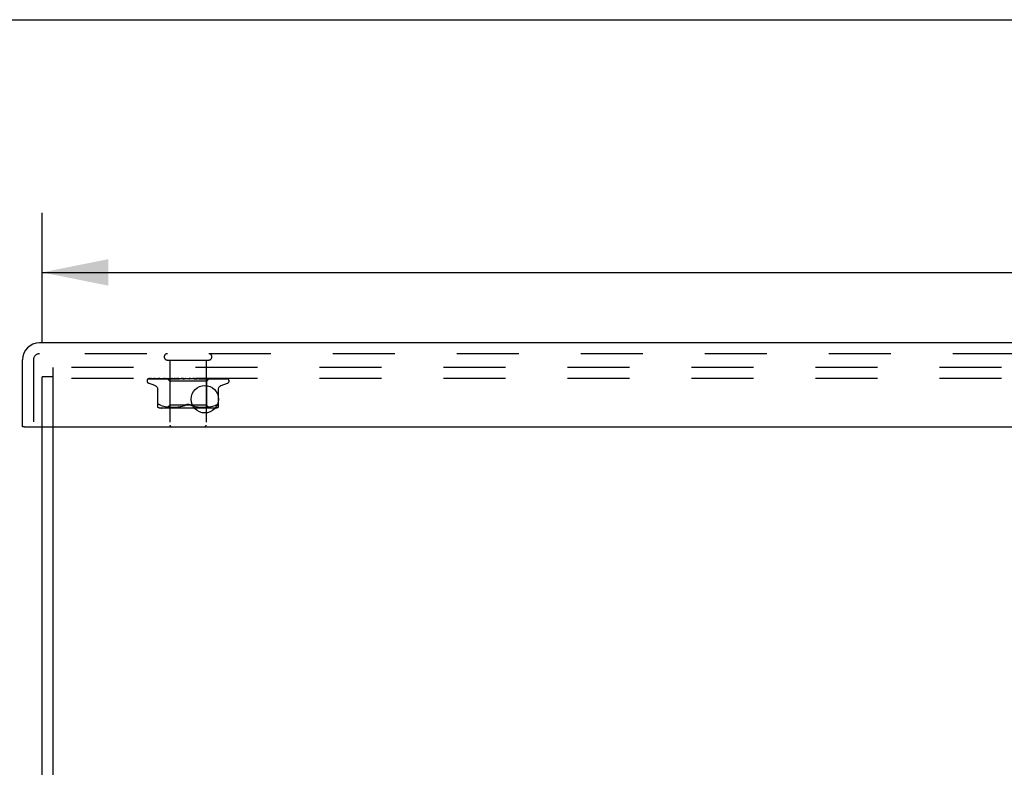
# Model space of a CAD drawing. Header units: inches. Extents: x 0 to 77.3, y 0 to 50.
# Tile 39 of 49: x 57.2 to 64, y 44.9 to 50. Entities that reach past the tile are written whole.
import ezdxf

# ---------------------------------------------------------------- set-up
doc = ezdxf.new("R2010")
doc.units = ezdxf.units.IN
doc.header["$LTSCALE"] = 4.25
doc.header["$MEASUREMENT"] = 0
doc.linetypes.add('HIDDEN', pattern=[0.2, 0.1, -0.1])
doc.layers.get('0').update_dxf_attribs({"linetype": 'CONTINUOUS'})
for name, color, linetype in [('DEFAULT_2', 8, 'HIDDEN'), ('DIMENSIONS', 7, 'CONTINUOUS'), ('FRONT_COVER', 7, 'CONTINUOUS')]:
    doc.layers.add(name, color=color, linetype=linetype)
doc.styles.get("Standard").update_dxf_attribs({"font": 'arial.ttf'})
doc.dimstyles.new('DIMSTYLE_1', dxfattribs={"dimtxt": 0.340909, "dimasz": 0.454545, "dimexe": 0.09, "dimexo": 0.07, "dimgap": 0.0375, "dimtad": 0, "dimtih": 1, "dimtoh": 1, "dimzin": 4, "dimdsep": 46, "dimtxsty": 'Standard', "dimblk": '_FILLED', "dimblk1": '_FILLED', "dimblk2": '_FILLED', "dimcen": 0.09, "dimadec": 3, "dimazin": 1, "dimtfac": 1, "dimtdec": 3, "dimtofl": 0, "dimtmove": 0, "dimatfit": 3, "dimldrblk": '_FILLED', "dimfxl": 0, "dimtolj": 1, "dimtzin": 4, "dimarcsym": 0})

# ---------------------------------------------------------------- blocks, each defined once
blk = doc.blocks.new('_FILLED')
at = {"color": 0, "linetype": 'ByBlock'}
blk.add_solid([(0, 0), (-1, 0.2), (-1, -0.2)], dxfattribs=at)
blk = doc.blocks.new('*D1')
at = {"layer": 'DIMENSIONS', "color": 2, "linetype": 'Continuous'}
for p, q in [((57.3749, 47.7905), (57.3749, 48.6768)), ((73.3749, 47.7905), (73.3749, 48.6768)), ((57.3749, 48.2677), (64.6088, 48.2677)), ((73.3749, 48.2677), (66.141, 48.2677))]:
    blk.add_line(p, q, dxfattribs=at)
at = {"layer": 'DIMENSIONS', "color": 2, "linetype": 'Continuous', "xscale": 0.4545454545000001, "yscale": 0.4545454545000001, "zscale": 0.4545454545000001, "rotation": 180}
blk.add_blockref('_FILLED', (57.3749, 48.2677), dxfattribs=at)
at = {"layer": 'DIMENSIONS', "color": 2, "linetype": 'Continuous', "xscale": 0.4545454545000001, "yscale": 0.4545454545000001, "zscale": 0.4545454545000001}
blk.add_blockref('_FILLED', (73.3749, 48.2677), dxfattribs=at)
at = {"layer": 'DIMENSIONS', "color": 2, "linetype": 'Continuous', "insert": (65.3749, 48.4381), "char_height": 0.34091, "width": 1.191281, "attachment_point": 2, "line_spacing_factor": 0.9}
blk.add_mtext('16.00', dxfattribs=at)

msp = doc.modelspace()

# ---------------------------------------------------------------- linework, layer by layer
at = {"color": 7, "linetype": 'Continuous'}
msp.add_line((0, 50), (77.272727, 50), dxfattribs=at)
at = {"color": 3, "linetype": 'Continuous'}
for p, q in [((57.374874, 37.678287), (57.374874, 47.210287)), ((57.449874, 37.615287), (57.449874, 47.210287))]:
    msp.add_line(p, q, dxfattribs=at)
at = {"layer": 'DEFAULT_2', "color": 8, "linetype": 'HIDDEN'}
for p, q in [((57.449874, 47.210287), (57.449874, 47.615287)), ((73.299874, 47.615287), (57.449874, 47.615287)), ((57.374874, 47.210287), (57.374874, 47.552287)), ((57.449874, 47.552287), (57.374874, 47.552287)), ((73.299874, 47.540287), (57.449874, 47.540287))]:
    msp.add_line(p, q, dxfattribs=at)
at = {"layer": 'FRONT_COVER', "color": 3, "linetype": 'Continuous'}
for p, q in [((73.392874, 47.785287), (57.356874, 47.785287)), ((57.239874, 47.210287), (57.239874, 47.668287)), ((57.254874, 47.210287), (73.494874, 47.210287))]:
    msp.add_line(p, q, dxfattribs=at)
at = {"layer": 'FRONT_COVER', "color": 8, "linetype": 'HIDDEN'}
for p, q in [((57.314874, 47.668287), (57.314874, 47.210287)), ((73.392874, 47.710287), (57.356874, 47.710287)), ((58.232874, 47.667287), (58.516874, 47.667287)), ((58.250874, 47.667287), (58.250874, 47.220287)), ((58.498874, 47.667287), (58.498874, 47.220287)), ((58.093624, 47.523791), (58.093624, 47.524621)), ((58.103243, 47.537644), (58.149401, 47.538319)), ((58.103842, 47.537644), (58.171923, 47.538644)), ((58.104666, 47.540287), (58.379214, 47.540287)), ((58.112468, 47.537644), (58.178979, 47.538645)), ((58.114243, 47.537644), (58.200392, 47.538953)), ((58.134073, 47.537644), (58.194498, 47.538645)), ((58.149783, 47.538319), (58.21399, 47.539246)), ((58.158629, 47.537639), (58.158723, 47.537645)), ((58.158719, 47.537645), (58.213845, 47.538645)), ((58.162615, 47.537645), (58.198274, 47.538319)), ((58.172208, 47.538645), (58.232034, 47.539501)), ((58.194079, 47.537645), (58.254876, 47.538954)), ((58.194214, 47.537655), (58.194083, 47.537646)), ((58.194498, 47.538645), (58.247503, 47.539501)), ((58.198274, 47.538319), (58.232371, 47.538954)), ((58.198845, 47.537645), (58.228277, 47.53832)), ((58.199808, 47.538953), (58.237151, 47.539501)), ((58.200392, 47.538953), (58.237304, 47.539501)), ((58.219865, 47.540287), (58.213572, 47.539675)), ((58.213845, 47.538645), (58.261977, 47.539501)), ((58.214108, 47.539246), (58.232086, 47.539501)), ((58.228277, 47.53832), (58.256447, 47.538954)), ((58.230623, 47.540287), (58.249624, 47.521286)), ((58.232086, 47.5395), (58.23201, 47.539524)), ((58.232034, 47.5395), (58.232061, 47.539524)), ((58.232371, 47.538954), (58.262314, 47.539501)), ((58.235996, 47.537646), (58.303033, 47.539502)), ((58.23625, 47.537662), (58.236, 47.537646)), ((58.244235, 47.53843), (58.236257, 47.537663)), ((58.237305, 47.5395), (58.237123, 47.539524)), ((58.237152, 47.5395), (58.237274, 47.539524)), ((58.241465, 47.537646), (58.263605, 47.538321)), ((58.253242, 47.539277), (58.244235, 47.53843)), ((58.247503, 47.5395), (58.247214, 47.539524)), ((58.247254, 47.5395), (58.24746, 47.539524)), ((58.249624, 47.521286), (58.249624, 47.358263)), ((58.500124, 47.521286), (58.249624, 47.521286)), ((58.264333, 47.540287), (58.253242, 47.539277)), ((58.254876, 47.538954), (58.280794, 47.539502)), ((58.256056, 47.540287), (58.261919, 47.539524)), ((58.256447, 47.538954), (58.281207, 47.539502)), ((58.262314, 47.539501), (58.261919, 47.539524)), ((58.261977, 47.539501), (58.262251, 47.539524)), ((58.26737, 47.540287), (58.262251, 47.539524)), ((58.263605, 47.538321), (58.284829, 47.538956)), ((58.273684, 47.540287), (58.280706, 47.539524)), ((58.281207, 47.539501), (58.280706, 47.539524)), ((58.280793, 47.539502), (58.281113, 47.539524)), ((58.287515, 47.540287), (58.281113, 47.539524)), ((58.283245, 47.537666), (58.282981, 47.537649)), ((58.282985, 47.537649), (58.32792, 47.539505)), ((58.283273, 47.537668), (58.295763, 47.538789)), ((58.284829, 47.538956), (58.303511, 47.539503)), ((58.288977, 47.537651), (58.303022, 47.538325)), ((58.294969, 47.540287), (58.302897, 47.539524)), ((58.295763, 47.538789), (58.307557, 47.539832)), ((58.303139, 47.539507), (58.302897, 47.539524)), ((58.303022, 47.538325), (58.316531, 47.53896)), ((58.303033, 47.539502), (58.303363, 47.539524)), ((58.303511, 47.539503), (58.303139, 47.539507)), ((58.310818, 47.540287), (58.303363, 47.539524)), ((58.307557, 47.539832), (58.312786, 47.540287)), ((58.316531, 47.53896), (58.328457, 47.539506)), ((58.319141, 47.540287), (58.32769, 47.539524)), ((58.32792, 47.539505), (58.328198, 47.539524)), ((58.336436, 47.540287), (58.328198, 47.539524)), ((58.333506, 47.537668), (58.363444, 47.540287)), ((58.339977, 47.537693), (58.345375, 47.538361)), ((58.345328, 47.540287), (58.354187, 47.539524)), ((58.345375, 47.538361), (58.350662, 47.538993)), ((58.350662, 47.538993), (58.355404, 47.539539)), ((58.372583, 47.540287), (58.381433, 47.539524)), ((58.378402, 47.540287), (58.378778, 47.540093)), ((58.380203, 47.539504), (58.380083, 47.539613)), ((58.380287, 47.539428), (58.380203, 47.539504)), ((58.380335, 47.539385), (58.380287, 47.539428)), ((58.380449, 47.539286), (58.380389, 47.539338)), ((58.381153, 47.538748), (58.381169, 47.538738)), ((58.390864, 47.540287), (58.38197, 47.539524)), ((58.385069, 47.540287), (58.644911, 47.540287)), ((58.399921, 47.540287), (58.408441, 47.539524)), ((58.408059, 47.539513), (58.416426, 47.538967)), ((58.408638, 47.539509), (58.408441, 47.539524)), ((58.408638, 47.53951), (58.441859, 47.537654)), ((58.417707, 47.540287), (58.408964, 47.539524)), ((58.44166, 47.537668), (58.4118, 47.540287)), ((58.416426, 47.538967), (58.425873, 47.538333)), ((58.425873, 47.538333), (58.435656, 47.537659)), ((58.426353, 47.540287), (58.434236, 47.539524)), ((58.434044, 47.539503), (58.434725, 47.539524)), ((58.434045, 47.539504), (58.449419, 47.538957)), ((58.434552, 47.539503), (58.434236, 47.539524)), ((58.434552, 47.539503), (58.490792, 47.537647)), ((58.443001, 47.540287), (58.434725, 47.539524)), ((58.441869, 47.537653), (58.441669, 47.537667)), ((58.449419, 47.538957), (58.466865, 47.538322)), ((58.450925, 47.540287), (58.457886, 47.539524)), ((58.457768, 47.539501), (58.458324, 47.539524)), ((58.457769, 47.539502), (58.479588, 47.538955)), ((58.458215, 47.539501), (58.457886, 47.539524)), ((58.458216, 47.539502), (58.507686, 47.53832)), ((58.465833, 47.540287), (58.458324, 47.539524)), ((58.468451, 47.53968), (58.461583, 47.540287)), ((58.466865, 47.538322), (58.48504, 47.537648)), ((58.477522, 47.538862), (58.468451, 47.53968)), ((58.472748, 47.540287), (58.478535, 47.539524)), ((58.490514, 47.537665), (58.477522, 47.538862)), ((58.478458, 47.539501), (58.478906, 47.539524)), ((58.478459, 47.539501), (58.505935, 47.538954)), ((58.478835, 47.539501), (58.478535, 47.539524)), ((58.485378, 47.540287), (58.478906, 47.539524)), ((58.479588, 47.538955), (58.504398, 47.53832)), ((58.490801, 47.537647), (58.490519, 47.537665)), ((58.491034, 47.540287), (58.493297, 47.539904)), ((58.493297, 47.539904), (58.495438, 47.539524)), ((58.495386, 47.539501), (58.495729, 47.539524)), ((58.495387, 47.539501), (58.545422, 47.538645)), ((58.49568, 47.539501), (58.495438, 47.539524)), ((58.49838, 47.539904), (58.495729, 47.539524)), ((58.500929, 47.540287), (58.49838, 47.539904)), ((58.518365, 47.539527), (58.500124, 47.521286)), ((58.500124, 47.521286), (58.500124, 47.358263)), ((58.504398, 47.53832), (58.530301, 47.537646)), ((58.505935, 47.538954), (58.53721, 47.538319)), ((58.507686, 47.53832), (58.535441, 47.537645)), ((58.507947, 47.5395), (58.508183, 47.539524)), ((58.508149, 47.5395), (58.507983, 47.539524)), ((58.50815, 47.539501), (58.564556, 47.538645)), ((58.514787, 47.539678), (58.50825, 47.540287)), ((58.523274, 47.538859), (58.514787, 47.539678)), ((58.515691, 47.5395), (58.515819, 47.539524)), ((58.515691, 47.539501), (58.574637, 47.538645)), ((58.515793, 47.5395), (58.515718, 47.539524)), ((58.519086, 47.540287), (58.518338, 47.5395)), ((58.518338, 47.5395), (58.518344, 47.539506)), ((58.518338, 47.539501), (58.601181, 47.538319)), ((58.518344, 47.539506), (58.518361, 47.539524)), ((58.535437, 47.537646), (58.535234, 47.537659)), ((58.53721, 47.538319), (58.569903, 47.537645)), ((58.545422, 47.538645), (58.602435, 47.537644)), ((58.564556, 47.538645), (58.629073, 47.537644)), ((58.574208, 47.537649), (58.567568, 47.538419)), ((58.574249, 47.537645), (58.574217, 47.537648)), ((58.574637, 47.538645), (58.641915, 47.537644)), ((58.602436, 47.537645), (58.602666, 47.537627)), ((58.605838, 47.537645), (58.605949, 47.537641)), ((58.605949, 47.537641), (58.606094, 47.537626)), ((58.651609, 47.535969), (58.651554, 47.536023)), ((58.656124, 47.523791), (58.656124, 47.524621)), ((58.146882, 47.492736), (58.10459, 47.508129)), ((58.16654, 47.343779), (58.16654, 47.473002)), ((58.583207, 47.343779), (58.583207, 47.473002)), ((58.602866, 47.492736), (58.645158, 47.508129)), ((58.189586, 47.355593), (58.181124, 47.359198)), ((58.189556, 47.355603), (58.198446, 47.352527)), ((58.554466, 47.338263), (58.195281, 47.338263)), ((58.198398, 47.352542), (58.207803, 47.350018)), ((58.207751, 47.350031), (58.217359, 47.348016)), ((58.217308, 47.348025), (58.226895, 47.346505)), ((58.226845, 47.346512), (58.236265, 47.345401)), ((58.249624, 47.358263), (58.229624, 47.338263)), ((58.236209, 47.345406), (58.245192, 47.344636)), ((58.245109, 47.344642), (58.253842, 47.344153)), ((58.500124, 47.358263), (58.249624, 47.358263)), ((58.253727, 47.344158), (58.262223, 47.343867)), ((58.262079, 47.34387), (58.270535, 47.343784)), ((58.270364, 47.343784), (58.278961, 47.343864)), ((58.278771, 47.34386), (58.287548, 47.344152)), ((58.287349, 47.344143), (58.296434, 47.344655)), ((58.296239, 47.344641), (58.305532, 47.345439)), ((58.305351, 47.345421), (58.314845, 47.346547)), ((58.314691, 47.346526), (58.324236, 47.348049)), ((58.324116, 47.348027), (58.333617, 47.350013)), ((58.333533, 47.349993), (58.34284, 47.352488)), ((58.342792, 47.352474), (58.35171, 47.355559)), ((58.351689, 47.355551), (58.36029, 47.359198)), ((58.398059, 47.355551), (58.389457, 47.359198)), ((58.406907, 47.352488), (58.416214, 47.349993)), ((58.416131, 47.350013), (58.425632, 47.348027)), ((58.425511, 47.348049), (58.435056, 47.346526)), ((58.434902, 47.346547), (58.444396, 47.345421)), ((58.444216, 47.345439), (58.453509, 47.344641)), ((58.453313, 47.344655), (58.462399, 47.344143)), ((58.4622, 47.344152), (58.470976, 47.34386)), ((58.470787, 47.343864), (58.479383, 47.343784)), ((58.479213, 47.343784), (58.487669, 47.34387)), ((58.487524, 47.343867), (58.496021, 47.344158)), ((58.495906, 47.344153), (58.504638, 47.344642)), ((58.500124, 47.358263), (58.520124, 47.338263)), ((58.504556, 47.344636), (58.513539, 47.345406)), ((58.513483, 47.345401), (58.522902, 47.346512)), ((58.522852, 47.346505), (58.53244, 47.348025)), ((58.532389, 47.348016), (58.541997, 47.350031)), ((58.541944, 47.350018), (58.55135, 47.352542)), ((58.551302, 47.352527), (58.560191, 47.355603)), ((58.560162, 47.355593), (58.568624, 47.359198)), ((58.568624, 47.359198), (58.571382, 47.360461)), ((58.573822, 47.361433), (58.571382, 47.360461)), ((58.573822, 47.361433), (58.575927, 47.362109))]:
    msp.add_line(p, q, dxfattribs=at)
at = {"layer": 'FRONT_COVER', "color": 7, "linetype": 'Continuous'}
msp.add_line((57.254874, 47.210287), (57.239874, 47.210287), dxfattribs=at)
at = {"layer": 'FRONT_COVER', "color": 8, "linetype": 'HIDDEN'}
for points in [[(58.100516, 47.536954), (58.100848, 47.537117), (58.101369, 47.537323), (58.101963, 47.537491), (58.102606, 47.537602), (58.103247, 47.537645)], [(58.110318, 47.540287), (58.108694, 47.539907), (58.107062, 47.539471), (58.105525, 47.539007), (58.104072, 47.538513), (58.102697, 47.53798), (58.101398, 47.537401), (58.100522, 47.536957)], [(58.101012, 47.536887), (58.100977, 47.536862), (58.10092, 47.536821), (58.100963, 47.536849), (58.101116, 47.53694), (58.101389, 47.537082), (58.10177, 47.537246), (58.10225, 47.537409), (58.102804, 47.537541), (58.103405, 47.537623), (58.103844, 47.537645)], [(58.107101, 47.540287), (58.106879, 47.540208), (58.106205, 47.539946), (58.105561, 47.539666), (58.104947, 47.539373), (58.104366, 47.539071), (58.103818, 47.538766), (58.103306, 47.538462), (58.102829, 47.538162), (58.102392, 47.537874), (58.101996, 47.537601), (58.101649, 47.537353), (58.101012, 47.536887)], [(58.104661, 47.540287), (58.103692, 47.539917), (58.10282, 47.539521), (58.102684, 47.539452)], [(58.111347, 47.537501), (58.111555, 47.537548), (58.112037, 47.53762), (58.112473, 47.537645)], [(58.125233, 47.540287), (58.123506, 47.540007), (58.121219, 47.539608), (58.118997, 47.539191), (58.116842, 47.538758), (58.114753, 47.538308), (58.112737, 47.537841), (58.111351, 47.537501)], [(58.113056, 47.537517), (58.112986, 47.53748), (58.112844, 47.537409), (58.112816, 47.537395), (58.112913, 47.537432), (58.113148, 47.537503), (58.113509, 47.53758), (58.113981, 47.537634), (58.114244, 47.537645)], [(58.113552, 47.537788), (58.113225, 47.537607), (58.113056, 47.537517)], [(58.118809, 47.540287), (58.118555, 47.540198), (58.117876, 47.539942), (58.117222, 47.53967), (58.116597, 47.539389), (58.115999, 47.539101), (58.115433, 47.538814), (58.114899, 47.538532), (58.114403, 47.538261), (58.113552, 47.537788)], [(58.130727, 47.537605), (58.130936, 47.537632), (58.13119, 47.537645)], [(58.149052, 47.540287), (58.147109, 47.540041), (58.144175, 47.53965), (58.141263, 47.539242), (58.13838, 47.538821), (58.135526, 47.538384), (58.132709, 47.537933), (58.130734, 47.537605)], [(58.131185, 47.537644), (58.212509, 47.538953), (58.231011, 47.539246)], [(58.1337, 47.537638), (58.133622, 47.53761), (58.133564, 47.537591), (58.133633, 47.537606), (58.133838, 47.537633), (58.13407, 47.537645)], [(58.134996, 47.538222), (58.134511, 47.53799), (58.134109, 47.537806), (58.133806, 47.537679), (58.1337, 47.537638)], [(58.139698, 47.540287), (58.139182, 47.540103), (58.13837, 47.539786), (58.137597, 47.539456), (58.136866, 47.539123), (58.136183, 47.538798), (58.134996, 47.538222)], [(58.180972, 47.540287), (58.17881, 47.540055), (58.175311, 47.539667), (58.17179, 47.539263), (58.168256, 47.538844), (58.16471, 47.538412), (58.161158, 47.537965), (58.158638, 47.53764)], [(58.162843, 47.537707), (58.162692, 47.537668), (58.162565, 47.537644), (58.16259, 47.537645), (58.162613, 47.537645)], [(58.169013, 47.540287), (58.168365, 47.540048), (58.167488, 47.539694), (58.166662, 47.539335), (58.165897, 47.538988), (58.165182, 47.53866), (58.164517, 47.53836), (58.163916, 47.5381), (58.163387, 47.53789), (58.16297, 47.537745), (58.162843, 47.537707)], [(58.213572, 47.539675), (58.20956, 47.539272), (58.205493, 47.538855), (58.201373, 47.538424), (58.194222, 47.537655)], [(58.202229, 47.538787), (58.201544, 47.538484), (58.200899, 47.538215), (58.200301, 47.53799), (58.199778, 47.537821), (58.199349, 47.537714), (58.199034, 47.537661), (58.198843, 47.537646)], [(58.205688, 47.540287), (58.205232, 47.540112), (58.204443, 47.539785), (58.203678, 47.539447), (58.202229, 47.538787)], [(58.230695, 47.540287), (58.230975, 47.540095), (58.231287, 47.539904), (58.231632, 47.539714), (58.23201, 47.539524)], [(58.230997, 47.540287), (58.231311, 47.540014), (58.231571, 47.539798), (58.23178, 47.539639), (58.231933, 47.539539), (58.232026, 47.539501), (58.232034, 47.5395)], [(58.231632, 47.540287), (58.231838, 47.540014), (58.231988, 47.539798), (58.232081, 47.539639), (58.232116, 47.539539), (58.232092, 47.539501), (58.232086, 47.5395)], [(58.232435, 47.540287), (58.232291, 47.540095), (58.232181, 47.539904), (58.232104, 47.539714), (58.232061, 47.539524)], [(58.234167, 47.540287), (58.234859, 47.540095), (58.235583, 47.539904), (58.236337, 47.539714), (58.237123, 47.539524)], [(58.235563, 47.540287), (58.235972, 47.540014), (58.236334, 47.539798), (58.236651, 47.539639), (58.236916, 47.539539), (58.237123, 47.539501), (58.237152, 47.5395)], [(58.239323, 47.540287), (58.238761, 47.540095), (58.238232, 47.539904), (58.237736, 47.539714), (58.237274, 47.539524)], [(58.237443, 47.540287), (58.237535, 47.540014), (58.237569, 47.539798), (58.237542, 47.539639), (58.237458, 47.539539), (58.237305, 47.5395)], [(58.246823, 47.539588), (58.245343, 47.538879), (58.244612, 47.538547), (58.243894, 47.538248), (58.243212, 47.538001), (58.242582, 47.537817), (58.242032, 47.537704), (58.241583, 47.537653), (58.241456, 47.537647)], [(58.242723, 47.540287), (58.243804, 47.540095), (58.244913, 47.539904), (58.246049, 47.539714), (58.247214, 47.539524)], [(58.245163, 47.540287), (58.245654, 47.540014), (58.246104, 47.539798), (58.246518, 47.539639), (58.246886, 47.539539), (58.247198, 47.539501), (58.247254, 47.5395)], [(58.248382, 47.540287), (58.247573, 47.539937), (58.246823, 47.539588)], [(58.25111, 47.540287), (58.25015, 47.540095), (58.249221, 47.539904), (58.248325, 47.539714), (58.24746, 47.539524)], [(58.248222, 47.540287), (58.248196, 47.540014), (58.248112, 47.539798), (58.247967, 47.539639), (58.247767, 47.539539), (58.247503, 47.5395)], [(58.259452, 47.540287), (58.260006, 47.540014), (58.260528, 47.539798), (58.261024, 47.539639), (58.261481, 47.539539), (58.261888, 47.539501), (58.261977, 47.539501)], [(58.263578, 47.540287), (58.263435, 47.540014), (58.263237, 47.539798), (58.262979, 47.539639), (58.26267, 47.539539), (58.262314, 47.539501)], [(58.277912, 47.540287), (58.278514, 47.540013), (58.279089, 47.539796), (58.279642, 47.539638), (58.280166, 47.53954), (58.280655, 47.539502), (58.280793, 47.539502)], [(58.282957, 47.540287), (58.282702, 47.540014), (58.282396, 47.539798), (58.282035, 47.539639), (58.281629, 47.539539), (58.281207, 47.539501)], [(58.295519, 47.540287), (58.295342, 47.540202), (58.294737, 47.539895), (58.294143, 47.539578), (58.293546, 47.539255), (58.292933, 47.538931), (58.292294, 47.538614), (58.291624, 47.538316), (58.290935, 47.538055), (58.290232, 47.537845), (58.289559, 47.53771), (58.288959, 47.537651)], [(58.299877, 47.540287), (58.300496, 47.540014), (58.301104, 47.539798), (58.301707, 47.539639), (58.302291, 47.539539), (58.302841, 47.539501), (58.303033, 47.539502)], [(58.305658, 47.540287), (58.30533, 47.540033), (58.304963, 47.539827), (58.304554, 47.539669), (58.304111, 47.539562), (58.30364, 47.539508), (58.303511, 47.539503)], [(58.324553, 47.540287), (58.325171, 47.540014), (58.325789, 47.539798), (58.326414, 47.539639), (58.32703, 47.539539), (58.327623, 47.539501), (58.32792, 47.539505)], [(58.328457, 47.539506), (58.32828, 47.539501), (58.32769, 47.539524)], [(58.33086, 47.540287), (58.330413, 47.540014), (58.32993, 47.539798), (58.329404, 47.539639), (58.328849, 47.539539), (58.328457, 47.539506)], [(58.345301, 47.540287), (58.345143, 47.540192), (58.344759, 47.539946), (58.344393, 47.539699), (58.344019, 47.539444), (58.343627, 47.539179), (58.343206, 47.538911), (58.34274, 47.538638), (58.342215, 47.538369), (58.341633, 47.538119), (58.34099, 47.537903), (58.340322, 47.537747), (58.339891, 47.537684)], [(58.351047, 47.540287), (58.351642, 47.540014), (58.352248, 47.539798), (58.352873, 47.539639), (58.353499, 47.539539), (58.354113, 47.539501), (58.354719, 47.539524)], [(58.355404, 47.539539), (58.354801, 47.539501), (58.354187, 47.539524)], [(58.357654, 47.540287), (58.357133, 47.540014), (58.356585, 47.539798), (58.356004, 47.539639), (58.355404, 47.539539)], [(58.378778, 47.540093), (58.378952, 47.540014), (58.379525, 47.539798), (58.380126, 47.539639), (58.380741, 47.539539), (58.381353, 47.539501), (58.38197, 47.539524)], [(58.378778, 47.540093), (58.37919, 47.539892), (58.379637, 47.53966), (58.380063, 47.539424), (58.380469, 47.539185), (58.380858, 47.538942), (58.381153, 47.538748)], [(58.380083, 47.539613), (58.380026, 47.539664), (58.379942, 47.539739), (58.379831, 47.539833), (58.379685, 47.539952), (58.379515, 47.54008), (58.379336, 47.540207), (58.379214, 47.540287)], [(58.380174, 47.539525), (58.380212, 47.539495), (58.380296, 47.539422), (58.380429, 47.539305), (58.380613, 47.53915), (58.380852, 47.538962), (58.381153, 47.538748)], [(58.380675, 47.539099), (58.380592, 47.539166), (58.380517, 47.539229)], [(58.381169, 47.538737), (58.381092, 47.538789), (58.380972, 47.538873), (58.380864, 47.538953), (58.380765, 47.539028)], [(58.381169, 47.538738), (58.381498, 47.538531), (58.381906, 47.538309), (58.382373, 47.538099), (58.382894, 47.537915), (58.383464, 47.53777), (58.384061, 47.537677), (58.384653, 47.537644), (58.385239, 47.537668)], [(58.385069, 47.540287), (58.384494, 47.540014), (58.383902, 47.539798), (58.383286, 47.539639), (58.382663, 47.539539), (58.382047, 47.539501), (58.381433, 47.539524)], [(58.40563, 47.540287), (58.406116, 47.540014), (58.406634, 47.539798), (58.40719, 47.539639), (58.40777, 47.539539), (58.408058, 47.539512)], [(58.408058, 47.539512), (58.408359, 47.539501), (58.408963, 47.539524)], [(58.412117, 47.540287), (58.411507, 47.540014), (58.410892, 47.539798), (58.410264, 47.539639), (58.40964, 47.539539), (58.409034, 47.539501), (58.408638, 47.539509)], [(58.430313, 47.53986), (58.429805, 47.540148), (58.429546, 47.540287)], [(58.435696, 47.537657), (58.43555, 47.537668), (58.434913, 47.537756), (58.434247, 47.537915), (58.433584, 47.538136), (58.432959, 47.538394), (58.43237, 47.538679), (58.431823, 47.538973), (58.431307, 47.539271), (58.430313, 47.53986)], [(58.431746, 47.540287), (58.43215, 47.540014), (58.432595, 47.539798), (58.433086, 47.539639), (58.43361, 47.539539), (58.434044, 47.539503)], [(58.437818, 47.540287), (58.437196, 47.540014), (58.43658, 47.539798), (58.435964, 47.539639), (58.435361, 47.539539), (58.434787, 47.539501), (58.434552, 47.539503)], [(58.455807, 47.540287), (58.456114, 47.540014), (58.45647, 47.539798), (58.456878, 47.539639), (58.457328, 47.539539), (58.457768, 47.539501)], [(58.461244, 47.540287), (58.460633, 47.540014), (58.460039, 47.539798), (58.459455, 47.539639), (58.458895, 47.539539), (58.458374, 47.539501), (58.458215, 47.539501)], [(58.476942, 47.540287), (58.477142, 47.540014), (58.477395, 47.539798), (58.477706, 47.539639), (58.478065, 47.539539), (58.478458, 47.539501)], [(58.480908, 47.538986), (58.479556, 47.539666), (58.478888, 47.539993), (58.478245, 47.540287)], [(58.481548, 47.540287), (58.48097, 47.540014), (58.480419, 47.539798), (58.479889, 47.539639), (58.479393, 47.539539), (58.478944, 47.539501), (58.478835, 47.539501)], [(58.478835, 47.539501), (58.539992, 47.538319), (58.557498, 47.537976), (58.574254, 47.537645)], [(58.485052, 47.537648), (58.484942, 47.537654), (58.484391, 47.537715), (58.483744, 47.537852), (58.483039, 47.538068), (58.482323, 47.538339), (58.481606, 47.538652), (58.480908, 47.538986)], [(58.494389, 47.540287), (58.494473, 47.540014), (58.494616, 47.539798), (58.494818, 47.539639), (58.495073, 47.539539), (58.495386, 47.539501)], [(58.497998, 47.540287), (58.497473, 47.540014), (58.496984, 47.539798), (58.496528, 47.539639), (58.496113, 47.539539), (58.495751, 47.539501), (58.49568, 47.539501)], [(58.495681, 47.539501), (58.566314, 47.538319), (58.586514, 47.537975), (58.605843, 47.537644)], [(58.505121, 47.540287), (58.505886, 47.540095), (58.506618, 47.539904), (58.507317, 47.539714), (58.507983, 47.539524)], [(58.507516, 47.540287), (58.507482, 47.540014), (58.507508, 47.539798), (58.507594, 47.539639), (58.507736, 47.539539), (58.507947, 47.5395)], [(58.507948, 47.539501), (58.584208, 47.538319), (58.605951, 47.537975), (58.626731, 47.537644)], [(58.509997, 47.540287), (58.509544, 47.540014), (58.509136, 47.539798), (58.50877, 47.539639), (58.508452, 47.539539), (58.508191, 47.539501), (58.508149, 47.5395)], [(58.511923, 47.540287), (58.511032, 47.540095), (58.510112, 47.539904), (58.509162, 47.539714), (58.508183, 47.539524)], [(58.514501, 47.540287), (58.514856, 47.540095), (58.515177, 47.539904), (58.515464, 47.539714), (58.515718, 47.539524)], [(58.515849, 47.540287), (58.515698, 47.540014), (58.515607, 47.539798), (58.515573, 47.539639), (58.515598, 47.539539), (58.515691, 47.5395)], [(58.517112, 47.540287), (58.516748, 47.540014), (58.516436, 47.539798), (58.516172, 47.539639), (58.515962, 47.539539), (58.515811, 47.539501), (58.515793, 47.5395)], [(58.517965, 47.540287), (58.517476, 47.540095), (58.516956, 47.539904), (58.516404, 47.539714), (58.515819, 47.539524)], [(58.518834, 47.540287), (58.518766, 47.540095), (58.518665, 47.539904), (58.51853, 47.539714), (58.518361, 47.539524)], [(58.535227, 47.53766), (58.532052, 47.537983), (58.523274, 47.538859)], [(58.530303, 47.537646), (58.52998, 47.537673), (58.529515, 47.537756), (58.528935, 47.537913), (58.528271, 47.538141), (58.527543, 47.538432), (58.526783, 47.538766), (58.525997, 47.539129), (58.525193, 47.539502), (58.524372, 47.539872), (58.523526, 47.540227), (58.523372, 47.540287)], [(58.567568, 47.538419), (58.563718, 47.538851), (58.559901, 47.539269), (58.556118, 47.539672), (58.55238, 47.540059), (58.550119, 47.540287)], [(58.553935, 47.538953), (58.620797, 47.537975), (58.643108, 47.537644)], [(58.5654, 47.539403), (58.564604, 47.53975), (58.563771, 47.540088), (58.56324, 47.540287)], [(58.569905, 47.537645), (58.569903, 47.537646), (58.569816, 47.537654), (58.569588, 47.537695), (58.569227, 47.53779), (58.568751, 47.537949), (58.568182, 47.538168), (58.567554, 47.538433), (58.566875, 47.538736), (58.5654, 47.539403)], [(58.606085, 47.537626), (58.60383, 47.537952), (58.600632, 47.538401), (58.59742, 47.538835), (58.594199, 47.539255), (58.590969, 47.53966), (58.58774, 47.540049), (58.585685, 47.540287)], [(58.602639, 47.537633), (58.602601, 47.537643), (58.602403, 47.537704), (58.602077, 47.537825), (58.601634, 47.53801), (58.601098, 47.538249), (58.6005, 47.538527), (58.599836, 47.538838), (58.599107, 47.539176), (58.598321, 47.539526), (58.597475, 47.53988), (58.596584, 47.540218), (58.596386, 47.540287)], [(58.601181, 47.538319), (58.647482, 47.537644), (58.647874, 47.537624), (58.648259, 47.537579), (58.648633, 47.537513), (58.648997, 47.537425), (58.649348, 47.537318), (58.649685, 47.537194), (58.650005, 47.537055), (58.650309, 47.536902), (58.650595, 47.536738), (58.650859, 47.536569), (58.6511, 47.536397), (58.651303, 47.536238), (58.651453, 47.536111), (58.651556, 47.536019), (58.651602, 47.535976), (58.651608, 47.535971)], [(58.629801, 47.537569), (58.628119, 47.537901), (58.625699, 47.538356), (58.623224, 47.538797), (58.620699, 47.539223), (58.618125, 47.539634), (58.615507, 47.540028), (58.613677, 47.540287)], [(58.625593, 47.538536), (58.625003, 47.538834), (58.624372, 47.539141), (58.623706, 47.53945), (58.623006, 47.539753), (58.622277, 47.540044), (58.621602, 47.540287)], [(58.627534, 47.537549), (58.627579, 47.537538), (58.627642, 47.537518), (58.627572, 47.537546), (58.627361, 47.53764), (58.627035, 47.537798), (58.626621, 47.538007), (58.625593, 47.538536)], [(58.626733, 47.537645), (58.62708, 47.537625), (58.627394, 47.53758), (58.627534, 47.537549)], [(58.629068, 47.537645), (58.62953, 47.537614), (58.629802, 47.53757)], [(58.644818, 47.537353), (58.643713, 47.537717), (58.642087, 47.53821), (58.640377, 47.538681), (58.638589, 47.539131), (58.63672, 47.539562), (58.634769, 47.539972), (58.63312, 47.540287)], [(58.642772, 47.537943), (58.642293, 47.538232), (58.64177, 47.538536), (58.641203, 47.53885), (58.640598, 47.539167), (58.639956, 47.539479), (58.639278, 47.539783), (58.638567, 47.540071), (58.637974, 47.540287)], [(58.641914, 47.537645), (58.642325, 47.537624), (58.642868, 47.53755), (58.643331, 47.537441), (58.643686, 47.537324), (58.643904, 47.537233), (58.643961, 47.537206)], [(58.643961, 47.537206), (58.643994, 47.53719), (58.643961, 47.537209), (58.643811, 47.537298), (58.643547, 47.537461), (58.642772, 47.537943)], [(58.643103, 47.537645), (58.643682, 47.537608), (58.644261, 47.537511), (58.644752, 47.537376), (58.644809, 47.537357)], [(58.651781, 47.535842), (58.650937, 47.536667), (58.64981, 47.537534), (58.648661, 47.538238), (58.64748, 47.538834), (58.646247, 47.53936), (58.644937, 47.539831), (58.643415, 47.540287)], [(58.651263, 47.536306), (58.651142, 47.536423), (58.651003, 47.536554), (58.650852, 47.536694), (58.650687, 47.536842), (58.650511, 47.536997), (58.650322, 47.537159), (58.650122, 47.537325), (58.64991, 47.537496), (58.649687, 47.537669), (58.649454, 47.537846), (58.649209, 47.538023), (58.648955, 47.538202), (58.64869, 47.538381), (58.648416, 47.538559), (58.648132, 47.538737), (58.647838, 47.538913), (58.647535, 47.539088), (58.647221, 47.539259), (58.646898, 47.539428), (58.646566, 47.539593), (58.646225, 47.539754), (58.645875, 47.539909), (58.645517, 47.540058), (58.645151, 47.5402), (58.644914, 47.540287)], [(58.651554, 47.536023), (58.651442, 47.536132), (58.651263, 47.536306)], [(58.147349, 47.492566), (58.149267, 47.491789), (58.152527, 47.490079), (58.155563, 47.487958), (58.158326, 47.485445), (58.160759, 47.482588), (58.162805, 47.479435), (58.16443, 47.476047), (58.165603, 47.472493), (58.166307, 47.468829), (58.16654, 47.465158)], [(58.583207, 47.465158), (58.58344, 47.468829), (58.584144, 47.472493), (58.585318, 47.476047), (58.586942, 47.479435), (58.588989, 47.482588), (58.591422, 47.485445), (58.594184, 47.487958), (58.597221, 47.490079), (58.600481, 47.491789), (58.602398, 47.492566)], [(58.167254, 47.361433), (58.166727, 47.360461), (58.16654, 47.359198)], [(58.167254, 47.361433), (58.168068, 47.362109), (58.169138, 47.362505)], [(58.181124, 47.359198), (58.178365, 47.360461), (58.175926, 47.361433), (58.173821, 47.362109), (58.172002, 47.362505), (58.170448, 47.362639), (58.169138, 47.362505)], [(58.36029, 47.359198), (58.361547, 47.359778), (58.362871, 47.36032), (58.364268, 47.360831), (58.365721, 47.361295), (58.367219, 47.361699), (58.36875, 47.362037), (58.370305, 47.362301), (58.371859, 47.362491), (58.37338, 47.362602), (58.374874, 47.362636)], [(58.374874, 47.362636), (58.372487, 47.362549), (58.370049, 47.362265), (58.367572, 47.36178), (58.365097, 47.361104), (58.362663, 47.360244), (58.36029, 47.359198)], [(58.389457, 47.359198), (58.387082, 47.360245), (58.384647, 47.361106), (58.382171, 47.361782), (58.379694, 47.362265), (58.377257, 47.362549), (58.374874, 47.362636)], [(58.374874, 47.362636), (58.376782, 47.362578), (58.378704, 47.362402), (58.38064, 47.362103), (58.382551, 47.361694), (58.384406, 47.361179), (58.386188, 47.360581), (58.38787, 47.359923), (58.389457, 47.359198)], [(58.389457, 47.359198), (58.398038, 47.355559), (58.406955, 47.352474)], [(58.583207, 47.359198), (58.583021, 47.360461), (58.582493, 47.361433), (58.58168, 47.362109), (58.58061, 47.362505), (58.5793, 47.362639), (58.577745, 47.362505), (58.575927, 47.362109)]]:
    msp.add_lwpolyline(points, dxfattribs=at)
at = {"layer": 'FRONT_COVER', "color": 3, "linetype": 'Continuous'}
msp.add_circle((58.489874, 47.398287), 0.094, dxfattribs=at)
msp.add_arc((57.356874, 47.668287), 0.117, 90, 180, dxfattribs=at)
at = {"layer": 'FRONT_COVER', "color": 8, "linetype": 'HIDDEN'}
for centre, radius, start, end in [((57.356874, 47.668287), 0.042, 90, 180), ((58.232874, 47.688787), 0.0215, 89.9999999, 270.0000007), ((58.516874, 47.688787), 0.0215, 269.9999993, 90.0000001), ((58.11029, 47.524621), 0.016667, 117.1487694, 180), ((58.11029, 47.523791), 0.016667, 180, 250), ((58.639457, 47.523791), 0.016667, 290, 360), ((58.639457, 47.524621), 0.016667, 0, 42.2353406), ((58.195281, 47.415841), 0.077578, 247.9239348, 270), ((58.554466, 47.415841), 0.077578, 270, 292.0760652), ((58.260874, 47.220287), 0.01, 180, 270.0000027), ((58.488874, 47.220287), 0.01, 269.9999973, 360)]:
    msp.add_arc(centre, radius, start, end, dxfattribs=at)

# ---------------------------------------------------------------- dimensions: what is measured, and where the dimension line sits
at = {"layer": 'DIMENSIONS', "color": 2, "linetype": 'Continuous'}
dim = msp.add_linear_dim(base=(73.374874, 48.267671), p1=(57.374874, 47.720469), p2=(73.374874, 47.720469), dimstyle='DIMSTYLE_1', dxfattribs=at)
dim.commit()
dim.dimension.update_dxf_attribs({"geometry": '*D1', "text_midpoint": (65.389359, 48.265769), "dimtype": 160})

doc.saveas('drawing.dxf')
